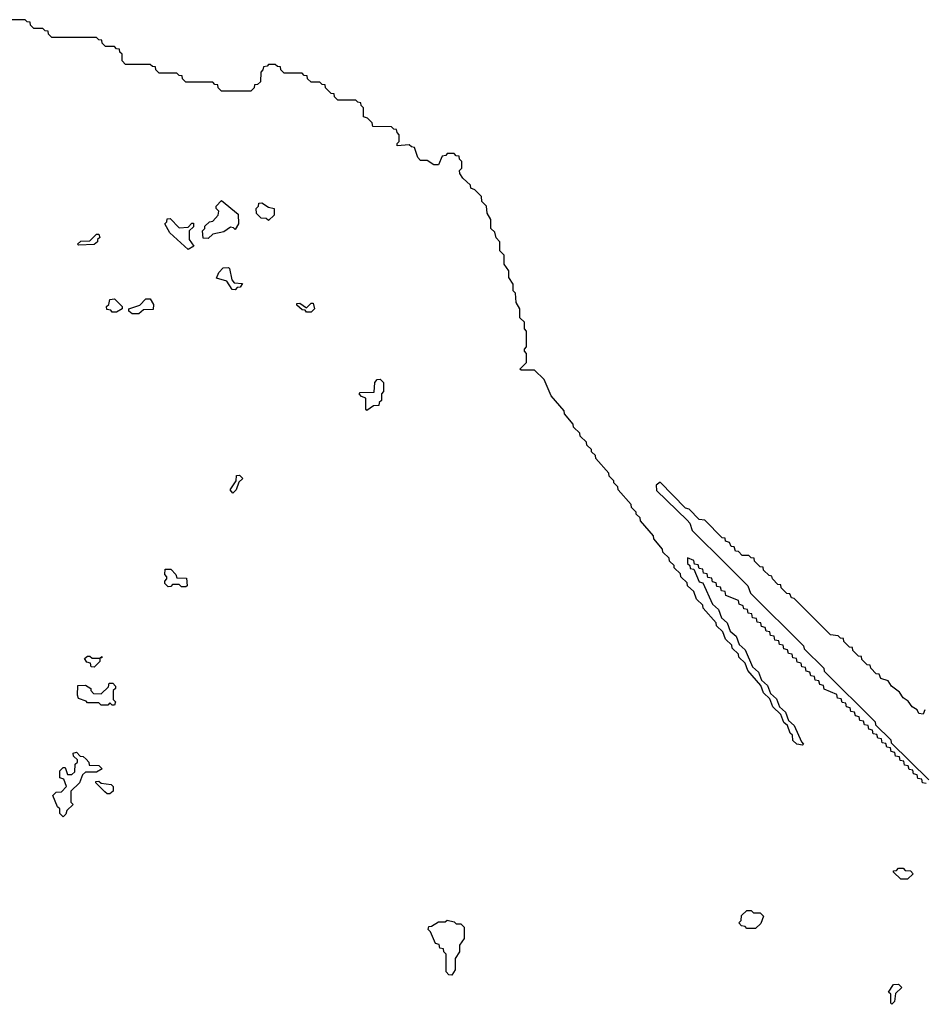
# Model space of a CAD drawing. Extents: x 2708302 to 2968450, y 494490 to 722710.
# Tile 88 of 256: x 2810511 to 2814560, y 642180 to 646590. Entities that reach past the tile are written whole.
import ezdxf

# ---------------------------------------------------------------- set-up
doc = ezdxf.new("R2010")
doc.units = 0

msp = doc.modelspace()

# ---------------------------------------------------------------- linework, layer by layer
at = {"layer": '0CON20XD'}
for points in [[(2813750, 643965), (2813731.7, 643971.7), (2813728.3, 643988.3), (2813671.7, 644011.7), (2813668.3, 644028.3), (2813651.7, 644031.7), (2813648.3, 644048.3), (2813631.7, 644051.7), (2813628.3, 644068.3), (2813611.7, 644071.7), (2813608.3, 644088.3), (2813591.7, 644091.7), (2813588.3, 644108.3), (2813571.7, 644111.7), (2813568.3, 644128.3), (2813551.7, 644131.7), (2813548.3, 644148.3), (2813531.7, 644151.7), (2813528.3, 644168.3), (2813500, 644180), (2813500, 644155), (2813510, 644145), (2813511.7, 644131.7), (2813528.3, 644128.3), (2813551.7, 644071.7), (2813568.3, 644068.3), (2813611.7, 643971.7), (2813638.3, 643948.3), (2813651.7, 643911.7), (2813678.3, 643888.3), (2813691.7, 643851.7), (2813718.3, 643828.3), (2813731.7, 643791.7), (2813758.3, 643768.3), (2813791.7, 643691.7), (2813818.3, 643668.3), (2813831.7, 643631.7), (2813858.3, 643608.3), (2813871.7, 643571.7), (2813898.3, 643548.3), (2813911.7, 643511.7), (2813938.3, 643488.3), (2813951.7, 643451.7), (2813978.3, 643428.3), (2814010, 643355), (2814020, 643345), (2814015, 643340), (2813990, 643345), (2813971.7, 643361.7), (2813970, 643385), (2813960, 643395), (2813948.3, 643428.3), (2813931.7, 643441.7), (2813918.3, 643478.3), (2813881.7, 643511.7), (2813868.3, 643548.3), (2813840, 643575), (2813828.3, 643608.3), (2813770, 643675), (2813758.3, 643708.3), (2813730, 643735), (2813728.3, 643748.3), (2813700, 643775), (2813698.3, 643788.3), (2813670, 643815), (2813658.3, 643848.3), (2813630, 643875), (2813628.3, 643888.3), (2813570, 643955), (2813568.3, 643968.3), (2813540, 643995), (2813528.3, 644028.3), (2813500, 644055), (2813498.3, 644068.3), (2813470, 644095), (2813468.3, 644108.3), (2813440, 644135), (2813440, 644145), (2813420, 644165), (2813418.3, 644178.3), (2813390, 644205), (2813388.3, 644218.3), (2813350, 644265), (2813348.3, 644278.3), (2813290, 644345), (2813288.3, 644358.3), (2813270, 644375), (2813270, 644385), (2813250, 644405), (2813248.3, 644418.3), (2813190, 644485), (2813188.3, 644498.3), (2813170, 644515), (2813170, 644525), (2813150, 644545), (2813148.3, 644558.3), (2813090, 644625), (2813088.3, 644638.3), (2813070, 644655), (2813070, 644665), (2813050, 644685), (2813048.3, 644698.3), (2813020, 644725), (2813018.3, 644738.3), (2812990, 644765), (2812988.3, 644778.3), (2812950, 644825), (2812948.3, 644838.3), (2812890, 644905), (2812858.3, 644978.3), (2812815, 645020), (2812755, 645020), (2812750, 645025), (2812780, 645055), (2812780, 645095), (2812770, 645105), (2812770, 645115), (2812780, 645125), (2812780, 645195), (2812770, 645205), (2812770, 645235), (2812750, 645255), (2812750, 645295), (2812733, 645323), (2812730, 645365), (2812720, 645375), (2812720, 645405), (2812700, 645435), (2812700, 645465), (2812680, 645495), (2812680, 645535), (2812660, 645555), (2812660, 645595), (2812643.3, 645613.3), (2812638.3, 645638.3), (2812620, 645655), (2812620, 645695), (2812603, 645723), (2812600, 645755), (2812580, 645775), (2812578.3, 645798.3), (2812548.3, 645828.3), (2812530, 645835), (2812528.3, 645848.3), (2812495, 645880), (2812481.7, 645901.7), (2812480, 645915), (2812490, 645925), (2812490, 645955), (2812480, 645965), (2812478.3, 645978.3), (2812465, 645980), (2812455, 645990), (2812425, 645990), (2812418.3, 645981.7), (2812401.7, 645978.3), (2812385, 645940), (2812365, 645940), (2812335, 645960), (2812305, 645960), (2812293, 645973), (2812278.3, 646018.3), (2812265, 646020), (2812255, 646030), (2812200, 646025), (2812200, 646035), (2812210, 646045), (2812210, 646075), (2812200, 646085), (2812198.3, 646098.3), (2812185, 646100), (2812175, 646110), (2812091.7, 646111.7), (2812088.3, 646128.3), (2812068.3, 646148.3), (2812050, 646155), (2812050, 646195), (2812040, 646205), (2812038.3, 646218.3), (2812025, 646220), (2812015, 646230), (2811935, 646230), (2811920, 646245), (2811918.3, 646258.3), (2811905, 646260), (2811880, 646285), (2811878.3, 646298.3), (2811865, 646300), (2811855, 646310), (2811815, 646310), (2811800, 646325), (2811798.3, 646338.3), (2811785, 646340), (2811775, 646350), (2811695, 646350), (2811680, 646365), (2811678.3, 646378.3), (2811665, 646380), (2811655, 646390), (2811625, 646390), (2811618.3, 646381.7), (2811601.7, 646378.3), (2811600, 646365), (2811590, 646355), (2811588.3, 646311.7), (2811575, 646300), (2811561.7, 646298.3), (2811560, 646285), (2811545, 646270), (2811415, 646270), (2811400, 646285), (2811398.3, 646298.3), (2811385, 646300), (2811375, 646310), (2811255, 646310), (2811240, 646325), (2811238.3, 646338.3), (2811225, 646340), (2811215, 646350), (2811135, 646350), (2811120, 646365), (2811118.3, 646378.3), (2811105, 646380), (2811095, 646390), (2810985, 646390), (2810970, 646405), (2810970, 646435), (2810960, 646445), (2810958.3, 646458.3), (2810945, 646460), (2810935, 646470), (2810895, 646470), (2810880, 646485), (2810878.3, 646498.3), (2810865, 646500), (2810855, 646510), (2810655, 646510), (2810640, 646525), (2810638.3, 646538.3), (2810625, 646540), (2810615, 646550), (2810575, 646550), (2810560, 646565), (2810558.3, 646578.3), (2810545, 646580), (2810535, 646590), (2810415, 646590)], [(2811355, 645610), (2811331.7, 645611.7), (2811330, 645645), (2811340, 645655), (2811340, 645665), (2811360, 645685), (2811375, 645687.5), (2811400, 645715), (2811401.7, 645731.7), (2811390, 645745), (2811390, 645755), (2811415, 645780), (2811488.3, 645718.3), (2811490, 645675), (2811475, 645650), (2811468.3, 645658.3), (2811455, 645660), (2811425, 645640), (2811375, 645630), (2811355, 645610)], [(2811625, 645690), (2811615, 645700), (2811591.7, 645701.7), (2811571.7, 645721.7), (2811570, 645745), (2811580, 645755), (2811581.7, 645768.3), (2811595, 645770), (2811625, 645750), (2811650, 645745), (2811650, 645715), (2811625, 645690)], [(2811265, 645560), (2811182.5, 645635), (2811160, 645675), (2811170, 645685), (2811171.7, 645698.3), (2811185, 645700), (2811225, 645657.5), (2811265, 645660), (2811281.7, 645678.3), (2811288.3, 645678.3), (2811288.3, 645661.7), (2811270, 645645), (2811270, 645605), (2811290, 645575), (2811265, 645560)], [(2810775, 645580), (2810770, 645585), (2810785, 645597.5), (2810825, 645600), (2810855, 645630), (2810865, 645630), (2810870, 645615), (2810860, 645605), (2810860, 645595), (2810845, 645582.5), (2810775, 645580)], [(2811475, 645380), (2811461.7, 645381.7), (2811438.3, 645418.3), (2811391.7, 645431.7), (2811401.7, 645458.3), (2811421.7, 645478.3), (2811445, 645480), (2811450, 645475), (2811460, 645425), (2811471.7, 645411.7), (2811508.3, 645408.3), (2811498.3, 645391.7), (2811485, 645390), (2811475, 645380)], [(2810945, 645280), (2810925, 645280), (2810918.3, 645288.3), (2810901.7, 645291.7), (2810900, 645305), (2810910, 645315), (2810915, 645337.5), (2810935, 645340), (2810970, 645305), (2810970, 645295), (2810945, 645280)], [(2811045, 645272.5), (2811015, 645272.5), (2811000, 645285), (2811000, 645295), (2811048.3, 645311.7), (2811075, 645340), (2811095, 645340), (2811110, 645315), (2811108.3, 645291.7), (2811065, 645290), (2811045, 645272.5)], [(2811815, 645280), (2811795, 645280), (2811788.3, 645288.3), (2811775, 645290), (2811751.7, 645311.7), (2811751.7, 645318.3), (2811765, 645320), (2811795, 645300), (2811815, 645320), (2811825, 645320), (2811830, 645295), (2811815, 645280)], [(2812065, 644840), (2812060, 644845), (2812060, 644895), (2812041.7, 644901.7), (2812030, 644915), (2812035, 644920), (2812098.3, 644921.7), (2812100, 644965), (2812111.7, 644978.3), (2812125, 644980), (2812140, 644965), (2812140, 644925), (2812130, 644915), (2812130, 644885), (2812120, 644875), (2812118.3, 644861.7), (2812095, 644860), (2812065, 644840)], [(2811465, 644470), (2811452.5, 644485), (2811480, 644525), (2811481.7, 644548.3), (2811495, 644550), (2811510, 644535), (2811491.7, 644518.3), (2811480, 644485), (2811465, 644470)], [(2814561.7, 643498.3), (2814555, 643480), (2814535, 643482.5), (2814528.3, 643498.3), (2814505, 643512.5), (2814488.3, 643538.3), (2814465, 643552.5), (2814448.3, 643578.3), (2814412.5, 643605), (2814398.3, 643628.3), (2814365, 643640), (2814358.3, 643658.3), (2814345, 643660), (2814320, 643685), (2814318.3, 643698.3), (2814305, 643700), (2814280, 643725), (2814278.3, 643738.3), (2814265, 643740), (2814240, 643765), (2814238.3, 643778.3), (2814225, 643780), (2814200, 643805), (2814198.3, 643818.3), (2814185, 643820), (2814175, 643830), (2814140, 643835), (2813978.3, 643998.3), (2813965, 644000), (2813958.3, 644018.3), (2813945, 644020), (2813920, 644045), (2813918.3, 644058.3), (2813905, 644060), (2813880, 644085), (2813878.3, 644098.3), (2813865, 644100), (2813840, 644125), (2813838.3, 644138.3), (2813825, 644140), (2813800, 644165), (2813798.3, 644178.3), (2813785, 644180), (2813775, 644190), (2813745, 644190), (2813728.3, 644208.3), (2813715, 644210), (2813708.3, 644228.3), (2813695, 644230), (2813688.3, 644248.3), (2813670, 644255), (2813668.3, 644268.3), (2813655, 644270), (2813578.3, 644348.3), (2813551.7, 644351.7), (2813508.3, 644398.3), (2813491.7, 644401.7), (2813378.3, 644518.3), (2813360, 644505), (2813361.7, 644481.7), (2813498.3, 644348.3), (2813510, 644335), (2813521.7, 644301.7), (2813675, 644150), (2813770, 644055), (2813781.7, 644021.7), (2814020, 643785), (2814021.7, 643771.7), (2814110, 643685), (2814111.7, 643671.7), (2814340, 643445), (2814341.7, 643431.7), (2814410, 643365), (2814411.7, 643351.7), (2814580, 643185)], [(2811255, 644050), (2811235, 644050), (2811225, 644060), (2811195, 644060), (2811188.3, 644051.7), (2811175, 644050), (2811160, 644065), (2811160, 644075), (2811170, 644085), (2811170, 644095), (2811160, 644105), (2811161.7, 644128.3), (2811188.3, 644128.3), (2811210, 644105), (2811215, 644090), (2811258.3, 644088.3), (2811260, 644055), (2811255, 644050)], [(2814568.3, 643168.3), (2814551.7, 643171.7), (2814548.3, 643188.3), (2814531.7, 643191.7), (2814528.3, 643208.3), (2814511.7, 643211.7), (2814508.3, 643228.3), (2814491.7, 643231.7), (2814488.3, 643248.3), (2814471.7, 643251.7), (2814468.3, 643268.3), (2814451.7, 643271.7), (2814448.3, 643288.3), (2814431.7, 643291.7), (2814428.3, 643308.3), (2814411.7, 643311.7), (2814408.3, 643328.3), (2814391.7, 643331.7), (2814388.3, 643348.3), (2814371.7, 643351.7), (2814368.3, 643368.3), (2814351.7, 643371.7), (2814348.3, 643388.3), (2814331.7, 643391.7), (2814328.3, 643408.3), (2814311.7, 643411.7), (2814308.3, 643428.3), (2814291.7, 643431.7), (2814288.3, 643448.3), (2814271.7, 643451.7), (2814268.3, 643468.3), (2814251.7, 643471.7), (2814248.3, 643488.3), (2814231.7, 643491.7), (2814228.3, 643508.3), (2814211.7, 643511.7), (2814208.3, 643528.3), (2814191.7, 643531.7), (2814188.3, 643548.3), (2814171.7, 643551.7), (2814168.3, 643568.3), (2814111.7, 643591.7), (2814108.3, 643608.3), (2814091.7, 643611.7), (2814088.3, 643628.3), (2814071.7, 643631.7), (2814068.3, 643648.3), (2814051.7, 643651.7), (2814048.3, 643668.3), (2814031.7, 643671.7), (2814028.3, 643688.3), (2814011.7, 643691.7), (2814008.3, 643708.3), (2813991.7, 643711.7), (2813988.3, 643728.3), (2813971.7, 643731.7), (2813968.3, 643748.3), (2813951.7, 643751.7), (2813948.3, 643768.3), (2813931.7, 643771.7), (2813928.3, 643788.3), (2813911.7, 643791.7), (2813908.3, 643808.3), (2813891.7, 643811.7), (2813888.3, 643828.3), (2813871.7, 643831.7), (2813868.3, 643848.3), (2813851.7, 643851.7), (2813848.3, 643868.3), (2813831.7, 643871.7), (2813828.3, 643888.3), (2813811.7, 643891.7), (2813808.3, 643908.3), (2813791.7, 643911.7), (2813788.3, 643928.3), (2813771.7, 643931.7), (2813768.3, 643948.3), (2813751.7, 643951.7), (2813750, 643965)], [(2810845, 643690), (2810831.7, 643691.7), (2810828.3, 643708.3), (2810811.7, 643711.7), (2810801.7, 643728.3), (2810815, 643740), (2810825, 643740), (2810835, 643730), (2810870, 643730), (2810878.3, 643738.3), (2810878.3, 643731.7), (2810870, 643730), (2810870, 643715), (2810845, 643690)], [(2810935, 643520), (2810925, 643520), (2810915, 643530), (2810905, 643520), (2810875, 643520), (2810865, 643530), (2810815, 643530), (2810808.3, 643538.3), (2810775, 643550), (2810770, 643565), (2810771.7, 643608.3), (2810805, 643610), (2810830, 643595), (2810830, 643585), (2810841.7, 643571.7), (2810875, 643570), (2810908.3, 643601.7), (2810911.7, 643618.3), (2810928.3, 643618.3), (2810940, 643605), (2810940, 643595), (2810930, 643585), (2810930, 643545), (2810940, 643535), (2810935, 643520)], [(2810705, 643020), (2810690, 643035), (2810690, 643055), (2810680, 643065), (2810660, 643115), (2810675, 643130), (2810698.3, 643131.7), (2810720, 643155), (2810708.3, 643188.3), (2810690, 643195), (2810690, 643225), (2810705, 643240), (2810715, 643240), (2810725, 643210), (2810745, 643210), (2810758.3, 643221.7), (2810760, 643255), (2810770, 643265), (2810770, 643275), (2810751.7, 643291.7), (2810750, 643305), (2810765, 643310), (2810781.7, 643291.7), (2810795, 643290), (2810808.3, 643278.3), (2810820, 643265), (2810821.7, 643251.7), (2810865, 643250), (2810880, 643235), (2810855, 643220), (2810805, 643220), (2810791.7, 643208.3), (2810778.3, 643171.7), (2810740, 643135), (2810740, 643085), (2810750, 643075), (2810721.7, 643048.3), (2810718.3, 643031.7), (2810705, 643020)], [(2810915, 643122.5), (2810902.5, 643122.5), (2810891.7, 643131.7), (2810851.7, 643171.7), (2810851.7, 643178.3), (2810865, 643180), (2810875, 643170), (2810920, 643165), (2810930, 643155), (2810930, 643135), (2810915, 643122.5)], [(2814485, 642740), (2814455, 642740), (2814421.7, 642771.7), (2814421.7, 642778.3), (2814435, 642780), (2814445, 642790), (2814465, 642790), (2814475, 642780), (2814498.3, 642778.3), (2814510, 642765), (2814485, 642740)], [(2813805, 642520), (2813765, 642520), (2813758.3, 642528.3), (2813741.7, 642531.7), (2813730, 642545), (2813740, 642555), (2813741.7, 642578.3), (2813765, 642600), (2813785, 642600), (2813795, 642590), (2813825, 642590), (2813840, 642575), (2813828.3, 642541.7), (2813805, 642520)], [(2812445, 642310), (2812431.7, 642311.7), (2812420, 642325), (2812420, 642405), (2812410, 642415), (2812408.3, 642428.3), (2812391.7, 642431.7), (2812388.3, 642448.3), (2812371.7, 642451.7), (2812350, 642505), (2812340, 642515), (2812341.7, 642528.3), (2812355, 642530), (2812385, 642550), (2812415, 642550), (2812425, 642557.5), (2812455, 642550), (2812465, 642540), (2812485, 642540), (2812500, 642525), (2812500, 642475), (2812480, 642445), (2812480, 642415), (2812460, 642385), (2812460, 642335), (2812445, 642310)], [(2814415, 642180), (2814410, 642185), (2814410, 642225), (2814400, 642235), (2814421.7, 642268.3), (2814445, 642270), (2814460, 642255), (2814431.7, 642228.3), (2814427, 642193), (2814415, 642180)]]:
    msp.add_lwpolyline(points, dxfattribs=at)

doc.saveas('drawing.dxf')
